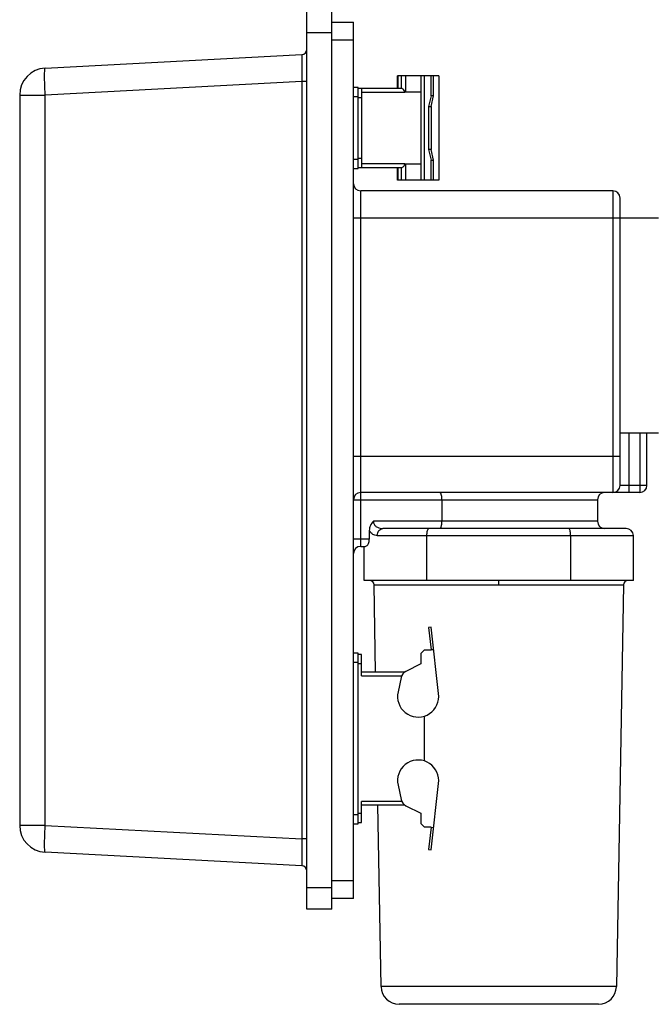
# Model space of a CAD drawing. Header units: metres. Extents: x 70279.8 to 70377.7, y 409251.8 to 409331.5.
# Tile 87 of 244: x 70310.889 to 70311.242, y 409311.062 to 409311.61. Entities that reach past the tile are written whole.
import ezdxf

# ---------------------------------------------------------------- set-up
doc = ezdxf.new("R2010")
doc.units = ezdxf.units.M

# ---------------------------------------------------------------- blocks, each defined once
blk = doc.blocks.new('PASS UNIT_20170322')
at = {"linetype": 'Continuous'}
for p, q in [((2385.12, 1599.67), (2385.12, 1613.88)), ((2791.88, 1613.88), (2385.12, 1613.88)), ((2791.88, 1613.88), (2791.88, 1599.67)), ((2362.65, 1456.72), (2370.14, 1599.67)), ((2385.12, 1599.67), (2377.63, 1456.72)), ((2385.12, 1599.67), (2791.88, 1599.67)), ((2799.37, 1456.72), (2791.88, 1599.67)), ((2806.86, 1599.67), (2814.35, 1456.72)), ((2338.5, 1439.88), (2338.5, 1453.88)), ((2338.5, 1453.88), (2838.5, 1453.88)), ((2350.5, 1453.88), (2350.5, 1439.88)), ((2377.63, 1453.88), (2377.63, 1456.72)), ((2799.37, 1456.72), (2377.63, 1456.72)), ((2799.37, 1453.88), (2799.37, 1456.72)), ((2826.5, 1439.88), (2826.5, 1453.88)), ((2338.5, 1439.88), (2838.5, 1439.88)), ((2344.5, 1427.88), (2344.5, 1439.88)), ((2354.5, 1439.88), (2354.5, 1427.88)), ((2822.5, 1427.88), (2822.5, 1439.88)), ((2832.5, 1439.88), (2832.5, 1427.88)), ((2344.5, 1427.88), (2832.5, 1427.88)), ((2386, 1427.88), (2386, 1425.38)), ((2391, 1425.38), (2391, 1427.88)), ((2476, 1427.88), (2476, 1425.38)), ((2481, 1425.38), (2481, 1427.88)), ((2544.5, 1419.09), (2544.5, 1427.88)), ((2566.5, 1427.88), (2566.5, 1291.98)), ((2590.5, 1279.38), (2590.5, 1427.88)), ((2723.5, 1427.88), (2723.5, 1279.38)), ((2751, 1427.88), (2751, 1425.38)), ((2756, 1425.38), (2756, 1427.88)), ((2791, 1427.88), (2791, 1425.38)), ((2796, 1425.38), (2796, 1427.88)), ((2386, 1425.38), (2481, 1425.38)), ((2386.75, 1425.38), (2386.75, 1423.38)), ((2386.75, 1423.38), (2398.5, 1423.38)), ((2391.75, 1423.38), (2391.75, 1425.38)), ((2396.5, 1423.38), (2396.5, 1399.31)), ((2398.5, 1400.96), (2398.5, 1423.38)), ((2468.5, 1423.38), (2468.5, 1400.96)), ((2468.5, 1423.38), (2480.25, 1423.38)), ((2470.5, 1399.31), (2470.5, 1423.38)), ((2475.25, 1425.38), (2475.25, 1423.38)), ((2480.25, 1423.38), (2480.25, 1425.38)), ((2521.5, 1271.98), (2521.5, 1421.98)), ((2521.5, 1421.98), (2540.5, 1421.98)), ((2540.5, 1423.88), (2540.5, 1421.44)), ((2540.5, 1423.88), (2738.5, 1423.88)), ((2570.5, 1268.38), (2570.5, 1423.88)), ((2738.5, 1283.38), (2738.5, 1423.88)), ((2751, 1425.38), (2796, 1425.38)), ((2751.5, 1425.38), (2751.5, 1400.96)), ((2795.5, 1423.38), (2751.5, 1423.38)), ((2753.5, 1399.31), (2753.5, 1423.38)), ((2756.5, 1423.38), (2756.5, 1425.38)), ((2790.5, 1425.38), (2790.5, 1423.38)), ((2793.5, 1423.38), (2793.5, 1399.31)), ((2795.5, 1400.96), (2795.5, 1425.38)), ((2470.5, 1415.59), (2519.04, 1416.44)), ((2519.04, 1416.44), (2519.04, 1277.52)), ((2549.34, 1419.09), (2544.5, 1419.09)), ((2554.5, 1291.98), (2554.5, 1416.84)), ((2295.33, 1412.53), (2396.5, 1414.3)), ((2295.33, 1281.43), (2295.33, 1412.53)), ((2546.5, 1414.66), (2546.5, 1271.98)), ((2550.5, 1275.98), (2550.5, 1411.48)), ((2285.5, 1291.43), (2285.5, 1402.53)), ((2396.11, 1398.66), (2391.88, 1390.31)), ((2407.52, 1403.1), (2399.47, 1401.28)), ((2467.53, 1401.28), (2459.48, 1403.1)), ((2475.12, 1390.31), (2470.89, 1398.66)), ((2744.5, 1380.38), (2744.5, 1403.38)), ((2744.5, 1403.38), (2751.5, 1403.38)), ((2744.5, 1403.1), (2751.5, 1403.1)), ((2751.5, 1401.28), (2744.5, 1401.28)), ((2744.5, 1398.66), (2753.5, 1398.66)), ((2753.5, 1399.31), (2753.5, 1390.31)), ((2793.5, 1390.31), (2793.5, 1399.31)), ((2793.5, 1398.66), (2802.5, 1398.66)), ((2795.5, 1403.38), (2802.5, 1403.38)), ((2795.5, 1403.1), (2802.5, 1403.1)), ((2802.5, 1401.28), (2795.5, 1401.28)), ((2802.5, 1380.38), (2802.5, 1403.38)), ((2386.16, 1390.31), (2384.16, 1388.31)), ((2384.16, 1384.64), (2384.16, 1388.31)), ((2391.88, 1390.31), (2386.16, 1390.31)), ((2421, 1388.38), (2446, 1388.38)), ((2480.84, 1390.31), (2475.12, 1390.31)), ((2482.84, 1388.31), (2480.84, 1390.31)), ((2482.84, 1388.31), (2482.84, 1384.64)), ((2802.5, 1390.31), (2744.5, 1390.31)), ((2744.5, 1388.31), (2802.5, 1388.31)), ((2371.65, 1386.03), (2371.5, 1384.65)), ((2371.5, 1384.65), (2410.05, 1380.38)), ((2384.16, 1384.64), (2371.65, 1386.03)), ((2384.16, 1384.64), (2384.01, 1383.27)), ((2456.95, 1380.38), (2495.5, 1384.65)), ((2495.35, 1386.03), (2482.84, 1384.64)), ((2482.99, 1383.27), (2482.84, 1384.64)), ((2495.5, 1384.65), (2495.35, 1386.03)), ((2521.5, 1386.98), (2546.5, 1386.98)), ((2744.5, 1384.64), (2755.63, 1384.64)), ((2744.5, 1383.27), (2755.63, 1383.27)), ((2761.5, 1386.03), (2755.63, 1384.64)), ((2755.63, 1383.27), (2761.5, 1384.65)), ((2755.63, 1384.64), (2755.63, 1383.27)), ((2761.5, 1384.65), (2761.5, 1386.03)), ((2785.5, 1386.03), (2761.5, 1386.03)), ((2785.5, 1384.65), (2761.5, 1384.65)), ((2785.5, 1386.03), (2785.5, 1384.65)), ((2791.37, 1384.64), (2785.5, 1386.03)), ((2785.5, 1384.65), (2791.37, 1383.27)), ((2791.37, 1383.27), (2791.37, 1384.64)), ((2791.37, 1384.64), (2802.5, 1384.64)), ((2791.37, 1383.27), (2802.5, 1383.27)), ((2566.5, 1378.6), (2554.5, 1378.6)), ((2802.5, 1380.38), (2744.5, 1380.38)), ((2519.04, 1346.98), (2521.5, 1346.98)), ((2546.5, 1306.98), (2521.5, 1306.98)), ((2566.5, 1291.98), (2554.5, 1291.98)), ((2738.5, 1283.38), (2570.5, 1283.38)), ((2519.04, 1277.52), (2295.33, 1281.43)), ((2574.5, 1264.38), (2574.5, 1279.38)), ((2574.5, 1279.38), (2734.5, 1279.38)), ((2603.5, 1257.88), (2603.5, 1279.38)), ((2723.5, 1279.38), (2723.5, 1257.88)), ((2570.5, 1274.38), (2603.5, 1274.38)), ((2521.5, 1271.98), (2546.5, 1271.98)), ((2603.5, 1268.38), (2570.5, 1268.38)), ((2574.5, 1264.38), (2603.5, 1264.38))]:
    blk.add_line(p, q, dxfattribs=at)
for centre, radius, start, end in [((2385.12, 1598.88), 15, 90, 177), ((2791.88, 1598.88), 15, 3, 90), ((2359.65, 1456.88), 3, 270, 357), ((2817.35, 1456.88), 3, 183, 270), ((2536.5, 1423.88), 4, 0, 90), ((2566.5, 1423.88), 4, 0, 90), ((2742.5, 1423.88), 4, 90, 180), ((2519, 1418.94), 2.5, 271, 0), ((2295.5, 1402.53), 10, 91, 180), ((2400.57, 1396.41), 5, 102.708, 153.1883), ((2410.05, 1391.88), 11.5, 270, 102.708), ((2456.95, 1391.88), 11.5, 77.292, 270), ((2466.43, 1396.41), 5, 26.8117, 77.292), ((2295.5, 1291.43), 10, 180, 269), ((2554.5, 1287.98), 4, 90, 180), ((2566.5, 1287.98), 4, 0, 90), ((2574.5, 1283.38), 4, 180, 270), ((2734.5, 1283.38), 4, 270, 0), ((2519, 1275.02), 2.5, 0, 89), ((2546.5, 1275.98), 4, 270, 0), ((2574.5, 1268.38), 4, 180, 270)]:
    blk.add_arc(centre, radius, start, end, dxfattribs=at)
for points, knots in [([(2370.14, 1599.67), (2370.14, 1599.7), (2370.26, 1599.77), (2370.47, 1599.81), (2370.84, 1599.87), (2371.58, 1599.93), (2372.84, 1599.98), (2373.92, 1599.99), (2374.54, 1599.99)], [0, 0, 0, 0, 0.023647, 0.074958, 0.156816, 0.269098, 0.581146, 1, 1, 1, 1]), ([(2374.54, 1599.99), (2375.3, 1599.99), (2378.83, 1599.95), (2382.35, 1599.81), (2385.12, 1599.67)], [0, 0, 0, 0, 0.214333, 1, 1, 1, 1]), ([(2791.88, 1599.67), (2792.85, 1599.72), (2796.38, 1599.88), (2799.9, 1599.99), (2802.46, 1599.99)], [0, 0, 0, 0, 0.275965, 1, 1, 1, 1]), ([(2802.46, 1599.99), (2803.08, 1599.99), (2804.16, 1599.98), (2805.42, 1599.93), (2806.16, 1599.87), (2806.53, 1599.81), (2806.74, 1599.77), (2806.86, 1599.7), (2806.86, 1599.67)], [0, 0, 0, 0, 0.418854, 0.730902, 0.843184, 0.925042, 0.976353, 1, 1, 1, 1]), ([(2377.63, 1456.72), (2376.65, 1456.71), (2374.74, 1456.69), (2371.97, 1456.67), (2369.41, 1456.66), (2367.17, 1456.66), (2365.54, 1456.66), (2364.46, 1456.67), (2363.83, 1456.67), (2363.35, 1456.69), (2362.96, 1456.68), (2362.8, 1456.72), (2362.65, 1456.7), (2362.65, 1456.72)], [0, 0, 0, 0, 0.195141, 0.382821, 0.555805, 0.707401, 0.831744, 0.882153, 0.924049, 0.957036, 0.980807, 0.995151, 1, 1, 1, 1]), ([(2814.35, 1456.72), (2814.35, 1456.7), (2814.2, 1456.72), (2814.04, 1456.68), (2813.65, 1456.69), (2813.17, 1456.67), (2812.54, 1456.67), (2811.46, 1456.66), (2809.83, 1456.66), (2807.59, 1456.66), (2805.03, 1456.67), (2802.26, 1456.69), (2800.35, 1456.71), (2799.37, 1456.72)], [0, 0, 0, 0, 0.004849, 0.019193, 0.042964, 0.075951, 0.117847, 0.168256, 0.292599, 0.444195, 0.617179, 0.804859, 1, 1, 1, 1]), ([(2540.5, 1421.44), (2540.5, 1421.15), (2540.84, 1420.28), (2542.32, 1419.34), (2543.71, 1419.09), (2544.5, 1419.09)], [0, 0, 0, 0, 0.172646, 0.524147, 1, 1, 1, 1]), ([(2546.5, 1414.66), (2546.5, 1415.51), (2547.01, 1417.38), (2548.49, 1418.62), (2549.35, 1419.09)], [0, 0, 0, 0, 0.463656, 1, 1, 1, 1]), ([(2554.5, 1416.84), (2553.82, 1417.51), (2552.24, 1418.67), (2550.3, 1419.09), (2549.34, 1419.09)], [0, 0, 0, 0, 0.50042, 1, 1, 1, 1]), ([(2551.67, 1415.41), (2551.47, 1415.15), (2550.74, 1413.97), (2550.5, 1412.53), (2550.5, 1411.48)], [0, 0, 0, 0, 0.2372, 1, 1, 1, 1]), ([(2554.5, 1416.84), (2553.93, 1416.84), (2552.83, 1416.55), (2551.99, 1415.81), (2551.67, 1415.41)], [0, 0, 0, 0, 0.522869, 1, 1, 1, 1]), ([(2546.5, 1414.66), (2547.49, 1414.66), (2549.02, 1414.21), (2550.27, 1412.78), (2550.5, 1411.9), (2550.5, 1411.48)], [0, 0, 0, 0, 0.533408, 0.774978, 1, 1, 1, 1]), ([(2751.5, 1400.96), (2751.5, 1400.8), (2751.68, 1400.44), (2751.93, 1400.15), (2752.09, 1399.99)], [0, 0, 0, 0, 0.414538, 1, 1, 1, 1]), ([(2752.09, 1399.99), (2752.17, 1399.91), (2752.57, 1399.56), (2753.09, 1399.31), (2753.5, 1399.31)], [0, 0, 0, 0, 0.231591, 1, 1, 1, 1]), ([(2793.5, 1399.31), (2793.64, 1399.31), (2794.18, 1399.4), (2794.64, 1399.72), (2794.91, 1399.99)], [0, 0, 0, 0, 0.269457, 1, 1, 1, 1]), ([(2794.91, 1399.99), (2795.07, 1400.15), (2795.32, 1400.44), (2795.5, 1400.8), (2795.5, 1400.96)], [0, 0, 0, 0, 0.585461, 1, 1, 1, 1]), ([(2546.5, 1386.98), (2546.76, 1386.98), (2547.71, 1386.96), (2548.66, 1386.85), (2549.33, 1386.69)], [0, 0, 0, 0, 0.275615, 1, 1, 1, 1]), ([(2549.33, 1386.69), (2549.63, 1386.61), (2550.06, 1386.5), (2550.5, 1386.13), (2550.5, 1385.97)], [0, 0, 0, 0, 0.653799, 1, 1, 1, 1]), ([(2550.5, 1379.84), (2550.5, 1379.66), (2550.9, 1379.22), (2551.37, 1379.07), (2551.67, 1378.97)], [0, 0, 0, 0, 0.36653, 1, 1, 1, 1]), ([(2551.67, 1378.97), (2551.87, 1378.91), (2552.79, 1378.68), (2553.75, 1378.6), (2554.5, 1378.6)], [0, 0, 0, 0, 0.216512, 1, 1, 1, 1]), ([(2566.5, 1378.6), (2566.76, 1378.6), (2567.71, 1378.63), (2568.67, 1378.77), (2569.33, 1378.97)], [0, 0, 0, 0, 0.275447, 1, 1, 1, 1]), ([(2569.33, 1378.97), (2569.63, 1379.07), (2570.1, 1379.22), (2570.5, 1379.66), (2570.5, 1379.84)], [0, 0, 0, 0, 0.63347, 1, 1, 1, 1]), ([(2546.5, 1306.98), (2546.76, 1306.98), (2547.71, 1307), (2548.66, 1307.11), (2549.33, 1307.27)], [0, 0, 0, 0, 0.275615, 1, 1, 1, 1]), ([(2549.33, 1307.27), (2549.63, 1307.35), (2550.06, 1307.46), (2550.5, 1307.83), (2550.5, 1307.99)], [0, 0, 0, 0, 0.653799, 1, 1, 1, 1])]:
    blk.add_open_spline(points, degree=3, knots=knots, dxfattribs=at)

msp = doc.modelspace()

# ---------------------------------------------------------------- block references
at = {"xscale": 0.001, "yscale": 0.001, "zscale": 0.001, "rotation": 90}
msp.add_blockref('PASS UNIT_20170322', (70312.50338, 409308.77649), dxfattribs=at)

doc.saveas('drawing.dxf')
